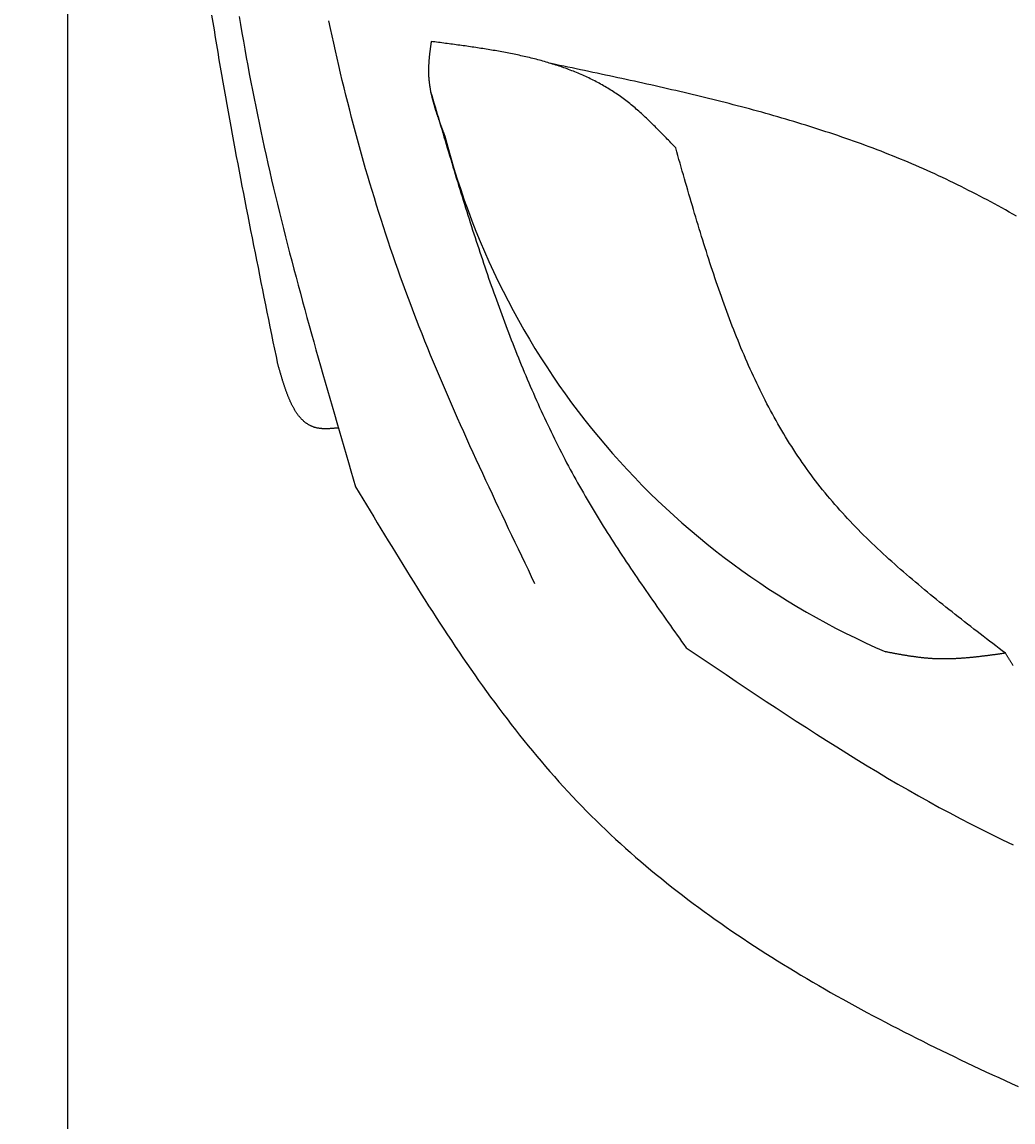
# Model space of a CAD drawing. Extents: x 715 to 7297, y 267 to 3409.
# Tile 3 of 67: x 1152 to 1589, y 973 to 1458. Entities that reach past the tile are written whole.
import ezdxf

# ---------------------------------------------------------------- set-up
doc = ezdxf.new("R2010")
doc.units = 0
doc.layers.get('0').update_dxf_attribs({"linetype": 'CONTINUOUS'})
doc.layers.get('DEFPOINTS').update_dxf_attribs({"linetype": 'CONTINUOUS'})
for name, color, linetype in [('4', 3, 'CONTINUOUS'), ('5', 3, 'CONTINUOUS'), ('CAR', 10, 'CONTINUOUS')]:
    doc.layers.add(name, color=color, linetype=linetype)
doc.styles.get("Standard").update_dxf_attribs({"font": 'ISOCP.SHX'})
doc.dimstyles.get("Standard").update_dxf_attribs({"dimtxt": 2.5, "dimasz": 2.5, "dimexe": 1.25, "dimexo": 0.625, "dimtad": 1, "dimcen": 2.5, "dimazin": 3, "dimtfac": 1, "dimtmove": 0, "dimatfit": 3})

# ---------------------------------------------------------------- blocks, each defined once
blk = doc.blocks.new('PUNKT')
at = {"layer": '4', "color": 0, "linetype": 'BYBLOCK'}
blk.add_line((-0.5, 0), (-1, 0), dxfattribs=at)
at = {"layer": '4', "color": 0, "linetype": 'BYBLOCK', "const_width": 0.5}
blk.add_lwpolyline([(-0.25, 0, 1), (0.25, 0, 1)], format="xyb", close=True, dxfattribs=at)
blk = doc.blocks.new('*U16')
at = {"layer": '5', "color": 2}
blk.add_text('270', height=70, rotation=90, dxfattribs=at).set_placement((785.85, 1564.63))
blk = doc.blocks.new('*D4')
at = {"layer": '5'}
for p, q in [((1352.73, 2987.27), (775.85, 2987.27)), ((815.85, 327.27), (815.85, 2947.27)), ((1352.77, 287.27), (775.85, 287.27))]:
    blk.add_line(p, q, dxfattribs=at)
at = {"layer": 'DEFPOINTS', "color": 0}
for p in [(815.85, 2987.27), (1372.73, 2987.27), (1372.77, 287.27)]:
    blk.add_point(p, dxfattribs=at)
blk.add_blockref('*U16', (0, 0))
at = {"layer": '5', "xscale": 40, "yscale": 40, "zscale": 40}
for p, rotation in [((815.85, 2987.27), 90), ((815.85, 287.27), 270)]:
    blk.add_blockref('PUNKT', p, dxfattribs=dict(at, rotation=rotation))

msp = doc.modelspace()

# ---------------------------------------------------------------- linework, layer by layer
msp.add_line((1171.672, 2837.271), (1171.719, 437.271))
at = {"layer": 'CAR'}
for points in [[(1264.49, 1307.04, 0), (1263.83, 1310.31, 0), (1263.16, 1313.58, 0), (1262.5, 1316.84, 0), (1261.83, 1320.11, 0), (1261.17, 1323.38, 0), (1260.51, 1326.65, 0), (1259.84, 1329.92, 0), (1259.18, 1333.19, 0), (1258.52, 1336.45, 0), (1257.86, 1339.72, 0), (1257.2, 1342.99, 0), (1256.55, 1346.26, 0), (1255.89, 1349.53, 0), (1255.24, 1352.8, 0), (1254.59, 1356.07, 0), (1253.94, 1359.34, 0), (1253.29, 1362.61, 0), (1252.64, 1365.88, 0), (1252, 1369.15, 0), (1251.36, 1372.42, 0), (1250.72, 1375.69, 0), (1250.08, 1378.96, 0), (1249.45, 1382.23, 0), (1248.82, 1385.51, 0), (1248.19, 1388.78, 0), (1247.57, 1392.05, 0), (1246.95, 1395.32, 0), (1246.33, 1398.6, 0), (1245.72, 1401.87, 0), (1245.11, 1405.14, 0), (1244.5, 1408.42, 0), (1243.9, 1411.69, 0), (1243.31, 1414.97, 0), (1242.71, 1418.24, 0), (1242.12, 1421.52, 0), (1241.54, 1424.8, 0), (1240.96, 1428.07, 0), (1240.38, 1431.35, 0), (1239.81, 1434.63, 0), (1239.25, 1437.91, 0), (1238.69, 1441.19, 0), (1238.13, 1444.47, 0), (1237.58, 1447.75, 0), (1237.04, 1451.03, 0), (1236.5, 1454.31, 0), (1235.96, 1457.59, 0), (1235.44, 1460.87, 0)], [(1247.46, 1460.31, 0), (1248.06, 1456.69, 0), (1248.67, 1453.07, 0), (1249.3, 1449.45, 0), (1249.94, 1445.83, 0), (1250.59, 1442.22, 0), (1251.25, 1438.6, 0), (1251.92, 1434.99, 0), (1252.6, 1431.38, 0), (1253.3, 1427.77, 0), (1254.01, 1424.17, 0), (1254.73, 1420.56, 0), (1255.46, 1416.96, 0), (1256.21, 1413.36, 0), (1256.97, 1409.77, 0), (1257.74, 1406.17, 0), (1258.52, 1402.58, 0), (1259.32, 1398.99, 0), (1260.12, 1395.4, 0), (1260.94, 1391.81, 0), (1261.77, 1388.23, 0), (1262.61, 1384.64, 0), (1263.47, 1381.06, 0), (1264.33, 1377.48, 0), (1265.2, 1373.9, 0), (1266.08, 1370.33, 0), (1266.97, 1366.75, 0), (1267.88, 1363.18, 0), (1268.79, 1359.61, 0), (1269.7, 1356.04, 0), (1270.63, 1352.47, 0), (1271.57, 1348.9, 0), (1272.51, 1345.34, 0), (1273.46, 1341.77, 0), (1274.42, 1338.21, 0), (1275.38, 1334.65, 0), (1276.35, 1331.09, 0), (1277.33, 1327.53, 0), (1278.31, 1323.97, 0), (1279.3, 1320.41, 0), (1280.3, 1316.85, 0), (1281.3, 1313.29, 0), (1282.3, 1309.74, 0), (1283.31, 1306.18, 0), (1284.32, 1302.63, 0), (1285.34, 1299.08, 0), (1286.36, 1295.52, 0), (1287.39, 1291.97, 0), (1288.42, 1288.42, 0), (1289.45, 1284.87, 0), (1290.48, 1281.32, 0), (1291.52, 1277.77, 0), (1292.56, 1274.22, 0), (1293.59, 1270.67, 0), (1294.64, 1267.12, 0), (1295.68, 1263.57, 0), (1296.72, 1260.02, 0), (1297.76, 1256.47, 0), (1298.81, 1252.92, 0)], [(1377.88, 1210.19, 0), (1376.43, 1213.23, 0), (1374.97, 1216.26, 0), (1373.52, 1219.29, 0), (1372.07, 1222.32, 0), (1370.61, 1225.35, 0), (1369.16, 1228.39, 0), (1367.72, 1231.42, 0), (1366.27, 1234.45, 0), (1364.83, 1237.49, 0), (1363.39, 1240.53, 0), (1361.95, 1243.56, 0), (1360.52, 1246.6, 0), (1359.09, 1249.64, 0), (1357.66, 1252.69, 0), (1356.24, 1255.73, 0), (1354.83, 1258.78, 0), (1353.42, 1261.82, 0), (1352.01, 1264.88, 0), (1350.62, 1267.93, 0), (1349.23, 1270.98, 0), (1347.84, 1274.04, 0), (1346.46, 1277.1, 0), (1345.09, 1280.16, 0), (1343.73, 1283.23, 0), (1342.38, 1286.3, 0), (1341.03, 1289.37, 0), (1339.7, 1292.44, 0), (1338.37, 1295.52, 0), (1337.05, 1298.6, 0), (1335.74, 1301.69, 0), (1334.44, 1304.78, 0), (1333.16, 1307.87, 0), (1331.88, 1310.97, 0), (1330.61, 1314.07, 0), (1329.36, 1317.17, 0), (1328.12, 1320.28, 0), (1326.89, 1323.4, 0), (1325.67, 1326.52, 0), (1324.46, 1329.64, 0), (1323.27, 1332.77, 0), (1322.1, 1335.9, 0), (1320.93, 1339.04, 0), (1319.78, 1342.18, 0), (1318.65, 1345.33, 0), (1317.52, 1348.49, 0), (1316.41, 1351.65, 0), (1315.32, 1354.81, 0), (1314.24, 1357.98, 0), (1313.17, 1361.15, 0), (1312.12, 1364.33, 0), (1311.08, 1367.51, 0), (1310.05, 1370.7, 0), (1309.04, 1373.89, 0), (1308.03, 1377.09, 0), (1307.05, 1380.29, 0), (1306.07, 1383.5, 0), (1305.11, 1386.71, 0), (1304.16, 1389.92, 0), (1303.22, 1393.14, 0), (1302.3, 1396.36, 0), (1301.38, 1399.59, 0), (1300.48, 1402.82, 0), (1299.6, 1406.05, 0), (1298.72, 1409.29, 0), (1297.86, 1412.53, 0), (1297.01, 1415.78, 0), (1296.17, 1419.03, 0), (1295.34, 1422.28, 0), (1294.52, 1425.54, 0), (1293.72, 1428.8, 0), (1292.92, 1432.06, 0), (1292.14, 1435.33, 0), (1291.37, 1438.6, 0), (1290.61, 1441.87, 0), (1289.86, 1445.15, 0), (1289.13, 1448.43, 0), (1288.4, 1451.71, 0), (1287.69, 1455, 0), (1286.98, 1458.29, 0)], [(1332.13, 1449.23, 0), (1332.09, 1448.96, 0), (1332.05, 1448.7, 0), (1332.02, 1448.43, 0), (1331.98, 1448.16, 0), (1331.94, 1447.89, 0), (1331.9, 1447.62, 0), (1331.87, 1447.35, 0), (1331.83, 1447.08, 0), (1331.79, 1446.81, 0), (1331.76, 1446.54, 0), (1331.72, 1446.27, 0), (1331.69, 1446, 0), (1331.65, 1445.73, 0), (1331.62, 1445.46, 0), (1331.58, 1445.19, 0), (1331.55, 1444.93, 0), (1331.52, 1444.66, 0), (1331.49, 1444.39, 0), (1331.45, 1444.12, 0), (1331.42, 1443.85, 0), (1331.39, 1443.58, 0), (1331.36, 1443.31, 0), (1331.33, 1443.04, 0), (1331.3, 1442.78, 0), (1331.28, 1442.51, 0), (1331.25, 1442.24, 0), (1331.22, 1441.97, 0), (1331.2, 1441.7, 0), (1331.17, 1441.43, 0), (1331.15, 1441.16, 0), (1331.13, 1440.9, 0), (1331.11, 1440.63, 0), (1331.09, 1440.36, 0), (1331.07, 1440.09, 0), (1331.05, 1439.83, 0), (1331.03, 1439.56, 0), (1331.02, 1439.29, 0), (1331, 1439.02, 0), (1330.99, 1438.76, 0), (1330.98, 1438.49, 0), (1330.97, 1438.22, 0), (1330.96, 1437.95, 0), (1330.95, 1437.69, 0), (1330.94, 1437.42, 0), (1330.94, 1437.15, 0), (1330.93, 1436.89, 0), (1330.93, 1436.62, 0), (1330.93, 1436.35, 0), (1330.93, 1436.09, 0), (1330.93, 1435.82, 0), (1330.94, 1435.56, 0), (1330.94, 1435.29, 0), (1330.95, 1435.03, 0), (1330.96, 1434.76, 0), (1330.97, 1434.5, 0), (1330.98, 1434.23, 0), (1331, 1433.96, 0), (1331.01, 1433.7, 0), (1331.03, 1433.44, 0), (1331.05, 1433.17, 0), (1331.07, 1432.91, 0), (1331.09, 1432.64, 0), (1331.11, 1432.38, 0), (1331.14, 1432.11, 0), (1331.17, 1431.85, 0), (1331.2, 1431.59, 0), (1331.22, 1431.32, 0), (1331.26, 1431.06, 0), (1331.29, 1430.8, 0), (1331.32, 1430.53, 0), (1331.36, 1430.27, 0), (1331.39, 1430.01, 0), (1331.43, 1429.74, 0), (1331.47, 1429.48, 0), (1331.51, 1429.22, 0), (1331.56, 1428.96, 0), (1331.6, 1428.69, 0), (1331.64, 1428.43, 0), (1331.69, 1428.17, 0), (1331.74, 1427.91, 0), (1331.79, 1427.64, 0), (1331.84, 1427.38, 0), (1331.89, 1427.12, 0), (1331.94, 1426.86, 0), (1332, 1426.6, 0), (1332.05, 1426.34, 0), (1332.11, 1426.07, 0), (1332.16, 1425.81, 0), (1332.22, 1425.55, 0), (1332.28, 1425.29, 0), (1332.34, 1425.03, 0), (1332.4, 1424.77, 0), (1332.47, 1424.51, 0), (1332.53, 1424.25, 0), (1332.6, 1423.99, 0), (1332.66, 1423.73, 0), (1332.73, 1423.47, 0), (1332.8, 1423.21, 0), (1332.87, 1422.95, 0), (1332.93, 1422.69, 0), (1333.01, 1422.43, 0), (1333.08, 1422.17, 0), (1333.15, 1421.91, 0), (1333.22, 1421.65, 0), (1333.3, 1421.39, 0), (1333.37, 1421.13, 0), (1333.45, 1420.87, 0), (1333.53, 1420.61, 0), (1333.6, 1420.35, 0), (1333.68, 1420.09, 0), (1333.76, 1419.83, 0), (1333.84, 1419.57, 0), (1333.92, 1419.31, 0), (1334, 1419.05, 0), (1334.09, 1418.79, 0), (1334.17, 1418.53, 0), (1334.25, 1418.27, 0), (1334.34, 1418.02, 0), (1334.42, 1417.76, 0), (1334.51, 1417.5, 0), (1334.6, 1417.24, 0), (1334.68, 1416.98, 0), (1334.77, 1416.72, 0), (1334.86, 1416.46, 0), (1334.95, 1416.2, 0), (1335.04, 1415.95, 0), (1335.13, 1415.69, 0), (1335.22, 1415.43, 0), (1335.31, 1415.17, 0), (1335.4, 1414.91, 0), (1335.49, 1414.65, 0), (1335.58, 1414.4, 0), (1335.67, 1414.14, 0), (1335.77, 1413.88, 0), (1335.86, 1413.62, 0), (1335.95, 1413.36, 0), (1336.05, 1413.1, 0), (1336.14, 1412.85, 0), (1336.24, 1412.59, 0), (1336.33, 1412.33, 0), (1336.43, 1412.07, 0), (1336.52, 1411.81, 0), (1336.62, 1411.56, 0), (1336.72, 1411.3, 0), (1336.81, 1411.04, 0), (1336.91, 1410.78, 0), (1337.01, 1410.53, 0), (1337.1, 1410.27, 0), (1337.2, 1410.01, 0), (1337.3, 1409.75, 0), (1337.4, 1409.49, 0), (1337.49, 1409.24, 0), (1337.59, 1408.98, 0), (1337.69, 1408.72, 0), (1337.79, 1408.46, 0), (1337.89, 1408.21, 0), (1337.98, 1407.95, 0), (1338.08, 1407.69, 0), (1338.18, 1407.43, 0)], [(1439.95, 1402.35, 0), (1439.42, 1402.9, 0), (1438.89, 1403.46, 0), (1438.36, 1404.01, 0), (1437.83, 1404.57, 0), (1437.3, 1405.12, 0), (1436.76, 1405.68, 0), (1436.23, 1406.23, 0), (1435.7, 1406.78, 0), (1435.17, 1407.33, 0), (1434.63, 1407.89, 0), (1434.1, 1408.43, 0), (1433.56, 1408.98, 0), (1433.03, 1409.53, 0), (1432.49, 1410.07, 0), (1431.95, 1410.61, 0), (1431.41, 1411.15, 0), (1430.87, 1411.69, 0), (1430.33, 1412.23, 0), (1429.79, 1412.76, 0), (1429.24, 1413.29, 0), (1428.7, 1413.82, 0), (1428.15, 1414.35, 0), (1427.6, 1414.87, 0), (1427.05, 1415.39, 0), (1426.5, 1415.91, 0), (1425.95, 1416.42, 0), (1425.39, 1416.93, 0), (1424.83, 1417.44, 0), (1424.27, 1417.95, 0), (1423.71, 1418.45, 0), (1423.14, 1418.94, 0), (1422.58, 1419.43, 0), (1422.01, 1419.92, 0), (1421.44, 1420.4, 0), (1420.86, 1420.88, 0), (1420.29, 1421.36, 0), (1419.71, 1421.83, 0), (1419.13, 1422.29, 0), (1418.54, 1422.75, 0), (1417.95, 1423.21, 0), (1417.36, 1423.66, 0), (1416.77, 1424.1, 0), (1416.17, 1424.54, 0), (1415.57, 1424.98, 0), (1414.97, 1425.4, 0), (1414.36, 1425.83, 0), (1413.76, 1426.24, 0), (1413.14, 1426.65, 0), (1412.53, 1427.06, 0), (1411.91, 1427.46, 0), (1411.29, 1427.85, 0), (1410.66, 1428.24, 0), (1410.03, 1428.63, 0), (1409.4, 1429, 0), (1408.77, 1429.38, 0), (1408.13, 1429.75, 0), (1407.49, 1430.11, 0), (1406.85, 1430.47, 0), (1406.21, 1430.82, 0), (1405.56, 1431.17, 0), (1404.91, 1431.51, 0), (1404.25, 1431.85, 0), (1403.6, 1432.18, 0), (1402.94, 1432.51, 0), (1402.28, 1432.83, 0), (1401.61, 1433.15, 0), (1400.94, 1433.47, 0), (1400.27, 1433.78, 0), (1399.6, 1434.08, 0), (1398.93, 1434.38, 0), (1398.25, 1434.68, 0), (1397.57, 1434.97, 0), (1396.89, 1435.26, 0), (1396.2, 1435.54, 0), (1395.52, 1435.82, 0), (1394.83, 1436.1, 0), (1394.14, 1436.37, 0), (1393.44, 1436.63, 0), (1392.75, 1436.9, 0), (1392.05, 1437.16, 0), (1391.35, 1437.41, 0), (1390.64, 1437.66, 0), (1389.94, 1437.91, 0), (1389.23, 1438.15, 0), (1388.52, 1438.39, 0), (1387.81, 1438.63, 0), (1387.1, 1438.86, 0), (1386.38, 1439.09, 0), (1385.66, 1439.31, 0), (1384.94, 1439.53, 0), (1384.22, 1439.75, 0), (1383.5, 1439.97, 0), (1382.77, 1440.18, 0), (1382.04, 1440.38, 0), (1381.31, 1440.59, 0), (1380.58, 1440.79, 0), (1379.85, 1440.99, 0), (1379.12, 1441.19, 0), (1378.38, 1441.38, 0), (1377.64, 1441.57, 0), (1376.9, 1441.75, 0), (1376.16, 1441.94, 0), (1375.42, 1442.12, 0), (1374.67, 1442.29, 0), (1373.93, 1442.47, 0), (1373.18, 1442.64, 0), (1372.43, 1442.81, 0), (1371.68, 1442.98, 0), (1370.93, 1443.14, 0), (1370.18, 1443.31, 0), (1369.42, 1443.47, 0), (1368.67, 1443.62, 0), (1367.91, 1443.78, 0), (1367.15, 1443.93, 0), (1366.39, 1444.08, 0), (1365.63, 1444.23, 0), (1364.87, 1444.38, 0), (1364.1, 1444.52, 0), (1363.34, 1444.66, 0), (1362.57, 1444.8, 0), (1361.81, 1444.94, 0), (1361.04, 1445.08, 0), (1360.27, 1445.21, 0), (1359.5, 1445.34, 0), (1358.73, 1445.47, 0), (1357.96, 1445.6, 0), (1357.18, 1445.73, 0), (1356.41, 1445.85, 0), (1355.63, 1445.98, 0), (1354.86, 1446.1, 0), (1354.08, 1446.22, 0), (1353.31, 1446.34, 0), (1352.53, 1446.46, 0), (1351.75, 1446.58, 0), (1350.97, 1446.69, 0), (1350.19, 1446.81, 0), (1349.41, 1446.92, 0), (1348.63, 1447.04, 0), (1347.85, 1447.15, 0), (1347.06, 1447.26, 0), (1346.28, 1447.37, 0), (1345.5, 1447.48, 0), (1344.71, 1447.58, 0), (1343.93, 1447.69, 0), (1343.14, 1447.8, 0), (1342.36, 1447.9, 0), (1341.57, 1448.01, 0), (1340.79, 1448.11, 0), (1340, 1448.22, 0), (1339.21, 1448.32, 0), (1338.43, 1448.42, 0), (1337.64, 1448.52, 0), (1336.85, 1448.63, 0), (1336.07, 1448.73, 0), (1335.28, 1448.83, 0), (1334.49, 1448.93, 0), (1333.7, 1449.03, 0), (1332.92, 1449.13, 0), (1332.13, 1449.23, 0)], [(1590.25, 1372.23, 0), (1588.64, 1373.14, 0), (1587.02, 1374.05, 0), (1585.41, 1374.95, 0), (1583.79, 1375.84, 0), (1582.17, 1376.73, 0), (1580.55, 1377.61, 0), (1578.93, 1378.49, 0), (1577.3, 1379.36, 0), (1575.67, 1380.22, 0), (1574.04, 1381.08, 0), (1572.4, 1381.93, 0), (1570.76, 1382.77, 0), (1569.12, 1383.61, 0), (1567.48, 1384.44, 0), (1565.83, 1385.27, 0), (1564.18, 1386.08, 0), (1562.53, 1386.89, 0), (1560.87, 1387.69, 0), (1559.21, 1388.49, 0), (1557.55, 1389.28, 0), (1555.89, 1390.06, 0), (1554.22, 1390.83, 0), (1552.54, 1391.59, 0), (1550.87, 1392.35, 0), (1549.19, 1393.1, 0), (1547.51, 1393.84, 0), (1545.82, 1394.57, 0), (1544.13, 1395.3, 0), (1542.44, 1396.01, 0), (1540.74, 1396.72, 0), (1539.04, 1397.43, 0), (1537.34, 1398.12, 0), (1535.64, 1398.81, 0), (1533.93, 1399.49, 0), (1532.22, 1400.16, 0), (1530.5, 1400.83, 0), (1528.79, 1401.49, 0), (1527.07, 1402.14, 0), (1525.34, 1402.79, 0), (1523.62, 1403.43, 0), (1521.89, 1404.06, 0), (1520.16, 1404.69, 0), (1518.43, 1405.31, 0), (1516.69, 1405.92, 0), (1514.95, 1406.53, 0), (1513.21, 1407.13, 0), (1511.46, 1407.73, 0), (1509.72, 1408.32, 0), (1507.97, 1408.9, 0), (1506.22, 1409.48, 0), (1504.46, 1410.05, 0), (1502.7, 1410.62, 0), (1500.94, 1411.18, 0), (1499.18, 1411.74, 0), (1497.42, 1412.29, 0), (1495.65, 1412.83, 0), (1493.88, 1413.37, 0), (1492.11, 1413.91, 0), (1490.34, 1414.44, 0), (1488.57, 1414.96, 0), (1486.79, 1415.48, 0), (1485.01, 1416, 0), (1483.23, 1416.51, 0), (1481.45, 1417.01, 0), (1479.66, 1417.51, 0), (1477.88, 1418.01, 0), (1476.09, 1418.5, 0), (1474.3, 1418.99, 0), (1472.51, 1419.48, 0), (1470.71, 1419.96, 0), (1468.92, 1420.43, 0), (1467.12, 1420.91, 0), (1465.32, 1421.37, 0), (1463.52, 1421.84, 0), (1461.72, 1422.3, 0), (1459.91, 1422.76, 0), (1458.11, 1423.21, 0), (1456.3, 1423.66, 0), (1454.49, 1424.11, 0), (1452.69, 1424.55, 0), (1450.87, 1424.99, 0), (1449.06, 1425.43, 0), (1447.25, 1425.87, 0), (1445.43, 1426.3, 0), (1443.62, 1426.73, 0), (1441.8, 1427.15, 0), (1439.98, 1427.58, 0), (1438.17, 1428, 0), (1436.35, 1428.42, 0), (1434.52, 1428.83, 0), (1432.7, 1429.25, 0), (1430.88, 1429.66, 0), (1429.05, 1430.07, 0), (1427.23, 1430.48, 0), (1425.4, 1430.88, 0), (1423.58, 1431.29, 0), (1421.75, 1431.69, 0), (1419.92, 1432.09, 0), (1418.09, 1432.49, 0), (1416.26, 1432.88, 0), (1414.43, 1433.28, 0), (1412.6, 1433.67, 0), (1410.77, 1434.07, 0), (1408.94, 1434.46, 0), (1407.11, 1434.85, 0), (1405.28, 1435.24, 0), (1403.44, 1435.63, 0), (1401.61, 1436.02, 0), (1399.78, 1436.4, 0), (1397.94, 1436.79, 0), (1396.11, 1437.18, 0), (1394.27, 1437.56, 0), (1392.44, 1437.95, 0), (1390.61, 1438.33, 0), (1388.77, 1438.72, 0), (1386.94, 1439.1, 0), (1385.1, 1439.48, 0)], [(1331.89, 1427.1, 0), (1332.38, 1425.44, 0), (1332.87, 1423.79, 0), (1333.36, 1422.13, 0), (1333.84, 1420.48, 0), (1334.33, 1418.82, 0), (1334.82, 1417.17, 0), (1335.31, 1415.51, 0), (1335.79, 1413.86, 0), (1336.28, 1412.2, 0), (1336.77, 1410.55, 0), (1337.26, 1408.9, 0), (1337.75, 1407.24, 0), (1338.25, 1405.59, 0), (1338.74, 1403.94, 0), (1339.23, 1402.29, 0), (1339.72, 1400.63, 0), (1340.22, 1398.98, 0), (1340.72, 1397.33, 0), (1341.21, 1395.68, 0), (1341.71, 1394.03, 0), (1342.21, 1392.39, 0), (1342.71, 1390.74, 0), (1343.21, 1389.09, 0), (1343.72, 1387.44, 0), (1344.22, 1385.8, 0), (1344.73, 1384.15, 0), (1345.23, 1382.51, 0), (1345.74, 1380.86, 0), (1346.25, 1379.22, 0), (1346.76, 1377.58, 0), (1347.28, 1375.94, 0), (1347.79, 1374.3, 0), (1348.31, 1372.66, 0), (1348.83, 1371.02, 0), (1349.35, 1369.38, 0), (1349.88, 1367.74, 0), (1350.4, 1366.11, 0), (1350.93, 1364.48, 0), (1351.46, 1362.84, 0), (1351.99, 1361.21, 0), (1352.53, 1359.58, 0), (1353.07, 1357.95, 0), (1353.61, 1356.32, 0), (1354.15, 1354.7, 0), (1354.69, 1353.07, 0), (1355.24, 1351.45, 0), (1355.79, 1349.82, 0), (1356.34, 1348.2, 0), (1356.9, 1346.58, 0), (1357.46, 1344.96, 0), (1358.02, 1343.35, 0), (1358.58, 1341.73, 0), (1359.15, 1340.12, 0), (1359.72, 1338.5, 0), (1360.29, 1336.89, 0), (1360.87, 1335.28, 0), (1361.45, 1333.68, 0), (1362.03, 1332.07, 0), (1362.62, 1330.47, 0), (1363.21, 1328.86, 0), (1363.8, 1327.26, 0), (1364.4, 1325.67, 0), (1365, 1324.07, 0), (1365.61, 1322.47, 0), (1366.21, 1320.88, 0), (1366.83, 1319.29, 0), (1367.44, 1317.7, 0), (1368.06, 1316.11, 0), (1368.69, 1314.53, 0), (1369.31, 1312.94, 0), (1369.94, 1311.36, 0), (1370.58, 1309.79, 0), (1371.22, 1308.21, 0), (1371.87, 1306.63, 0), (1372.51, 1305.06, 0), (1373.17, 1303.49, 0), (1373.82, 1301.92, 0), (1374.49, 1300.36, 0), (1375.15, 1298.79, 0), (1375.82, 1297.23, 0), (1376.5, 1295.68, 0), (1377.18, 1294.12, 0), (1377.87, 1292.57, 0), (1378.56, 1291.01, 0), (1379.25, 1289.47, 0), (1379.95, 1287.92, 0), (1380.66, 1286.38, 0), (1381.37, 1284.84, 0), (1382.08, 1283.3, 0), (1382.8, 1281.76, 0), (1383.53, 1280.23, 0), (1384.26, 1278.7, 0), (1385, 1277.17, 0), (1385.74, 1275.65, 0), (1386.49, 1274.12, 0), (1387.24, 1272.61, 0), (1388, 1271.09, 0), (1388.76, 1269.58, 0), (1389.53, 1268.07, 0), (1390.31, 1266.56, 0), (1391.09, 1265.05, 0), (1391.87, 1263.55, 0), (1392.67, 1262.05, 0), (1393.47, 1260.56, 0), (1394.27, 1259.07, 0), (1395.08, 1257.58, 0), (1395.9, 1256.09, 0), (1396.72, 1254.61, 0), (1397.56, 1253.13, 0), (1398.39, 1251.65, 0), (1399.23, 1250.18, 0), (1400.08, 1248.71, 0), (1400.94, 1247.24, 0), (1401.8, 1245.78, 0), (1402.67, 1244.32, 0), (1403.54, 1242.86, 0), (1404.42, 1241.41, 0), (1405.3, 1239.95, 0), (1406.19, 1238.5, 0), (1407.08, 1237.06, 0), (1407.98, 1235.61, 0), (1408.88, 1234.17, 0), (1409.79, 1232.73, 0), (1410.7, 1231.29, 0), (1411.62, 1229.86, 0), (1412.54, 1228.43, 0), (1413.47, 1226.99, 0), (1414.4, 1225.57, 0), (1415.33, 1224.14, 0), (1416.27, 1222.72, 0), (1417.21, 1221.29, 0), (1418.16, 1219.87, 0), (1419.11, 1218.45, 0), (1420.06, 1217.04, 0), (1421.01, 1215.62, 0), (1421.97, 1214.21, 0), (1422.93, 1212.79, 0), (1423.9, 1211.38, 0), (1424.86, 1209.97, 0), (1425.83, 1208.57, 0), (1426.81, 1207.16, 0), (1427.78, 1205.75, 0), (1428.76, 1204.35, 0), (1429.73, 1202.94, 0), (1430.72, 1201.54, 0), (1431.7, 1200.14, 0), (1432.68, 1198.74, 0), (1433.67, 1197.34, 0), (1434.65, 1195.94, 0), (1435.64, 1194.54, 0), (1436.63, 1193.14, 0), (1437.62, 1191.74, 0), (1438.61, 1190.35, 0), (1439.6, 1188.95, 0), (1440.6, 1187.55, 0), (1441.59, 1186.16, 0), (1442.58, 1184.76, 0), (1443.58, 1183.37, 0), (1444.57, 1181.97, 0)], [(1585.36, 1179.56, 0), (1583.96, 1180.62, 0), (1582.57, 1181.68, 0), (1581.18, 1182.75, 0), (1579.79, 1183.81, 0), (1578.39, 1184.87, 0), (1577, 1185.94, 0), (1575.61, 1187.01, 0), (1574.23, 1188.07, 0), (1572.84, 1189.14, 0), (1571.45, 1190.21, 0), (1570.07, 1191.28, 0), (1568.69, 1192.35, 0), (1567.31, 1193.42, 0), (1565.93, 1194.5, 0), (1564.56, 1195.57, 0), (1563.18, 1196.65, 0), (1561.81, 1197.73, 0), (1560.45, 1198.81, 0), (1559.08, 1199.89, 0), (1557.72, 1200.98, 0), (1556.37, 1202.07, 0), (1555.01, 1203.16, 0), (1553.66, 1204.26, 0), (1552.32, 1205.35, 0), (1550.97, 1206.45, 0), (1549.64, 1207.55, 0), (1548.3, 1208.66, 0), (1546.98, 1209.77, 0), (1545.65, 1210.88, 0), (1544.33, 1212, 0), (1543.02, 1213.12, 0), (1541.71, 1214.24, 0), (1540.41, 1215.37, 0), (1539.11, 1216.5, 0), (1537.82, 1217.63, 0), (1536.54, 1218.77, 0), (1535.26, 1219.92, 0), (1533.99, 1221.07, 0), (1532.72, 1222.22, 0), (1531.46, 1223.38, 0), (1530.21, 1224.54, 0), (1528.97, 1225.71, 0), (1527.73, 1226.88, 0), (1526.5, 1228.06, 0), (1525.27, 1229.24, 0), (1524.06, 1230.43, 0), (1522.85, 1231.63, 0), (1521.65, 1232.83, 0), (1520.46, 1234.03, 0), (1519.28, 1235.24, 0), (1518.11, 1236.46, 0), (1516.94, 1237.69, 0), (1515.78, 1238.92, 0), (1514.64, 1240.15, 0), (1513.5, 1241.4, 0), (1512.37, 1242.65, 0), (1511.25, 1243.91, 0), (1510.14, 1245.17, 0), (1509.04, 1246.44, 0), (1507.96, 1247.72, 0), (1506.88, 1249, 0), (1505.81, 1250.3, 0), (1504.75, 1251.6, 0), (1503.71, 1252.9, 0), (1502.67, 1254.22, 0), (1501.65, 1255.54, 0), (1500.63, 1256.88, 0), (1499.63, 1258.22, 0), (1498.64, 1259.56, 0), (1497.66, 1260.92, 0), (1496.69, 1262.28, 0), (1495.74, 1263.65, 0), (1494.79, 1265.03, 0), (1493.85, 1266.42, 0), (1492.93, 1267.81, 0), (1492.01, 1269.21, 0), (1491.11, 1270.62, 0), (1490.21, 1272.03, 0), (1489.33, 1273.46, 0), (1488.45, 1274.89, 0), (1487.59, 1276.32, 0), (1486.73, 1277.76, 0), (1485.88, 1279.21, 0), (1485.05, 1280.67, 0), (1484.22, 1282.13, 0), (1483.4, 1283.6, 0), (1482.59, 1285.08, 0), (1481.79, 1286.56, 0), (1481, 1288.04, 0), (1480.21, 1289.54, 0), (1479.44, 1291.04, 0), (1478.67, 1292.54, 0), (1477.92, 1294.06, 0), (1477.16, 1295.57, 0), (1476.42, 1297.1, 0), (1475.69, 1298.62, 0), (1474.96, 1300.16, 0), (1474.24, 1301.7, 0), (1473.53, 1303.24, 0), (1472.83, 1304.79, 0), (1472.13, 1306.35, 0), (1471.44, 1307.91, 0), (1470.76, 1309.47, 0), (1470.08, 1311.04, 0), (1469.42, 1312.62, 0), (1468.75, 1314.2, 0), (1468.1, 1315.78, 0), (1467.45, 1317.37, 0), (1466.81, 1318.96, 0), (1466.17, 1320.56, 0), (1465.54, 1322.16, 0), (1464.91, 1323.77, 0), (1464.29, 1325.38, 0), (1463.68, 1326.99, 0), (1463.07, 1328.61, 0), (1462.47, 1330.23, 0), (1461.87, 1331.86, 0), (1461.28, 1333.48, 0), (1460.69, 1335.12, 0), (1460.11, 1336.75, 0), (1459.54, 1338.39, 0), (1458.96, 1340.04, 0), (1458.4, 1341.68, 0), (1457.83, 1343.33, 0), (1457.27, 1344.98, 0), (1456.72, 1346.64, 0), (1456.17, 1348.3, 0), (1455.62, 1349.96, 0), (1455.08, 1351.62, 0), (1454.54, 1353.29, 0), (1454, 1354.95, 0), (1453.47, 1356.63, 0), (1452.94, 1358.3, 0), (1452.41, 1359.97, 0), (1451.89, 1361.65, 0), (1451.37, 1363.33, 0), (1450.85, 1365.01, 0), (1450.34, 1366.7, 0), (1449.83, 1368.38, 0), (1449.32, 1370.07, 0), (1448.81, 1371.76, 0), (1448.31, 1373.45, 0), (1447.81, 1375.14, 0), (1447.3, 1376.84, 0), (1446.81, 1378.53, 0), (1446.31, 1380.23, 0), (1445.81, 1381.92, 0), (1445.32, 1383.62, 0), (1444.83, 1385.32, 0), (1444.34, 1387.02, 0), (1443.85, 1388.72, 0), (1443.36, 1390.42, 0), (1442.87, 1392.13, 0), (1442.38, 1393.83, 0), (1441.89, 1395.53, 0), (1441.41, 1397.23, 0), (1440.92, 1398.94, 0), (1440.43, 1400.64, 0), (1439.95, 1402.35, 0)], [(1291.21, 1278.84, 0), (1290.92, 1278.81, 0), (1290.64, 1278.79, 0), (1290.36, 1278.76, 0), (1290.08, 1278.74, 0), (1289.8, 1278.71, 0), (1289.52, 1278.69, 0), (1289.24, 1278.67, 0), (1288.96, 1278.65, 0), (1288.68, 1278.62, 0), (1288.4, 1278.61, 0), (1288.12, 1278.59, 0), (1287.85, 1278.57, 0), (1287.57, 1278.55, 0), (1287.3, 1278.54, 0), (1287.02, 1278.53, 0), (1286.75, 1278.52, 0), (1286.48, 1278.51, 0), (1286.2, 1278.5, 0), (1285.93, 1278.5, 0), (1285.67, 1278.49, 0), (1285.4, 1278.49, 0), (1285.13, 1278.5, 0), (1284.87, 1278.5, 0), (1284.61, 1278.51, 0), (1284.34, 1278.52, 0), (1284.09, 1278.54, 0), (1283.83, 1278.56, 0), (1283.57, 1278.58, 0), (1283.32, 1278.6, 0), (1283.07, 1278.63, 0), (1282.82, 1278.66, 0), (1282.57, 1278.69, 0), (1282.32, 1278.73, 0), (1282.08, 1278.78, 0), (1281.84, 1278.82, 0), (1281.6, 1278.88, 0), (1281.37, 1278.93, 0), (1281.13, 1278.99, 0), (1280.9, 1279.06, 0), (1280.67, 1279.12, 0), (1280.44, 1279.2, 0), (1280.22, 1279.27, 0), (1280, 1279.35, 0), (1279.78, 1279.44, 0), (1279.56, 1279.53, 0), (1279.34, 1279.62, 0), (1279.13, 1279.72, 0), (1278.92, 1279.82, 0), (1278.71, 1279.92, 0), (1278.5, 1280.03, 0), (1278.3, 1280.14, 0), (1278.1, 1280.26, 0), (1277.9, 1280.38, 0), (1277.7, 1280.5, 0), (1277.5, 1280.63, 0), (1277.31, 1280.76, 0), (1277.12, 1280.89, 0), (1276.93, 1281.03, 0), (1276.74, 1281.17, 0), (1276.55, 1281.31, 0), (1276.37, 1281.46, 0), (1276.18, 1281.61, 0), (1276, 1281.77, 0), (1275.82, 1281.93, 0), (1275.65, 1282.09, 0), (1275.47, 1282.25, 0), (1275.3, 1282.42, 0), (1275.13, 1282.59, 0), (1274.96, 1282.77, 0), (1274.79, 1282.94, 0), (1274.62, 1283.12, 0), (1274.46, 1283.31, 0), (1274.3, 1283.49, 0), (1274.14, 1283.68, 0), (1273.98, 1283.88, 0), (1273.82, 1284.07, 0), (1273.66, 1284.27, 0), (1273.51, 1284.47, 0), (1273.35, 1284.68, 0), (1273.2, 1284.88, 0), (1273.05, 1285.09, 0), (1272.9, 1285.3, 0), (1272.76, 1285.52, 0), (1272.61, 1285.74, 0), (1272.47, 1285.96, 0), (1272.32, 1286.18, 0), (1272.18, 1286.4, 0), (1272.04, 1286.63, 0), (1271.91, 1286.86, 0), (1271.77, 1287.1, 0), (1271.63, 1287.33, 0), (1271.5, 1287.57, 0), (1271.37, 1287.81, 0), (1271.23, 1288.05, 0), (1271.1, 1288.29, 0), (1270.97, 1288.54, 0), (1270.85, 1288.79, 0), (1270.72, 1289.04, 0), (1270.59, 1289.29, 0), (1270.47, 1289.55, 0), (1270.35, 1289.81, 0), (1270.22, 1290.06, 0), (1270.1, 1290.33, 0), (1269.98, 1290.59, 0), (1269.86, 1290.85, 0), (1269.75, 1291.12, 0), (1269.63, 1291.39, 0), (1269.51, 1291.66, 0), (1269.4, 1291.93, 0), (1269.28, 1292.21, 0), (1269.17, 1292.48, 0), (1269.06, 1292.76, 0), (1268.95, 1293.04, 0), (1268.84, 1293.32, 0), (1268.73, 1293.6, 0), (1268.62, 1293.89, 0), (1268.51, 1294.17, 0), (1268.41, 1294.46, 0), (1268.3, 1294.75, 0), (1268.2, 1295.03, 0), (1268.09, 1295.33, 0), (1267.99, 1295.62, 0), (1267.88, 1295.91, 0), (1267.78, 1296.21, 0), (1267.68, 1296.5, 0), (1267.58, 1296.8, 0), (1267.48, 1297.1, 0), (1267.38, 1297.4, 0), (1267.28, 1297.7, 0), (1267.18, 1298, 0), (1267.08, 1298.3, 0), (1266.99, 1298.6, 0), (1266.89, 1298.91, 0), (1266.79, 1299.21, 0), (1266.7, 1299.52, 0), (1266.6, 1299.83, 0), (1266.51, 1300.14, 0), (1266.41, 1300.44, 0), (1266.32, 1300.75, 0), (1266.23, 1301.06, 0), (1266.13, 1301.37, 0), (1266.04, 1301.69, 0), (1265.95, 1302, 0), (1265.85, 1302.31, 0), (1265.76, 1302.62, 0), (1265.67, 1302.94, 0), (1265.58, 1303.25, 0), (1265.49, 1303.56, 0), (1265.4, 1303.88, 0), (1265.31, 1304.19, 0), (1265.22, 1304.51, 0), (1265.12, 1304.83, 0), (1265.03, 1305.14, 0), (1264.94, 1305.46, 0), (1264.85, 1305.77, 0), (1264.76, 1306.09, 0), (1264.67, 1306.41, 0), (1264.58, 1306.72, 0), (1264.49, 1307.04, 0)], [(1298.81, 1252.92, 0), (1300.4, 1250.28, 0), (1301.99, 1247.63, 0), (1303.58, 1244.99, 0), (1305.17, 1242.35, 0), (1306.77, 1239.71, 0), (1308.36, 1237.07, 0), (1309.96, 1234.43, 0), (1311.56, 1231.79, 0), (1313.16, 1229.16, 0), (1314.76, 1226.53, 0), (1316.37, 1223.9, 0), (1317.98, 1221.28, 0), (1319.59, 1218.66, 0), (1321.21, 1216.05, 0), (1322.83, 1213.43, 0), (1324.45, 1210.83, 0), (1326.09, 1208.23, 0), (1327.72, 1205.63, 0), (1329.36, 1203.04, 0), (1331.01, 1200.46, 0), (1332.66, 1197.88, 0), (1334.32, 1195.31, 0), (1335.98, 1192.75, 0), (1337.66, 1190.19, 0), (1339.33, 1187.64, 0), (1341.02, 1185.1, 0), (1342.71, 1182.57, 0), (1344.42, 1180.05, 0), (1346.13, 1177.53, 0), (1347.85, 1175.02, 0), (1349.57, 1172.53, 0), (1351.31, 1170.04, 0), (1353.06, 1167.57, 0), (1354.81, 1165.1, 0), (1356.58, 1162.65, 0), (1358.35, 1160.2, 0), (1360.14, 1157.77, 0), (1361.94, 1155.35, 0), (1363.75, 1152.95, 0), (1365.57, 1150.55, 0), (1367.4, 1148.17, 0), (1369.25, 1145.8, 0), (1371.1, 1143.44, 0), (1372.97, 1141.1, 0), (1374.85, 1138.77, 0), (1376.75, 1136.46, 0), (1378.66, 1134.16, 0), (1380.58, 1131.88, 0), (1382.52, 1129.61, 0), (1384.47, 1127.36, 0), (1386.44, 1125.12, 0), (1388.42, 1122.9, 0), (1390.42, 1120.69, 0), (1392.43, 1118.51, 0), (1394.46, 1116.34, 0), (1396.5, 1114.19, 0), (1398.57, 1112.05, 0), (1400.64, 1109.93, 0), (1402.74, 1107.84, 0), (1404.85, 1105.75, 0), (1406.97, 1103.69, 0), (1409.11, 1101.64, 0), (1411.27, 1099.61, 0), (1413.44, 1097.59, 0), (1415.62, 1095.59, 0), (1417.83, 1093.61, 0), (1420.04, 1091.64, 0), (1422.27, 1089.69, 0), (1424.52, 1087.76, 0), (1426.78, 1085.84, 0), (1429.05, 1083.93, 0), (1431.34, 1082.04, 0), (1433.64, 1080.17, 0), (1435.95, 1078.31, 0), (1438.28, 1076.46, 0), (1440.62, 1074.63, 0), (1442.98, 1072.81, 0), (1445.34, 1071.01, 0), (1447.72, 1069.22, 0), (1450.12, 1067.45, 0), (1452.52, 1065.68, 0), (1454.94, 1063.94, 0), (1457.37, 1062.2, 0), (1459.81, 1060.48, 0), (1462.27, 1058.77, 0), (1464.73, 1057.07, 0), (1467.21, 1055.39, 0), (1469.7, 1053.72, 0), (1472.2, 1052.06, 0), (1474.71, 1050.41, 0), (1477.23, 1048.78, 0), (1479.76, 1047.15, 0), (1482.31, 1045.54, 0), (1484.86, 1043.94, 0), (1487.43, 1042.35, 0), (1490, 1040.77, 0), (1492.58, 1039.21, 0), (1495.18, 1037.65, 0), (1497.78, 1036.1, 0), (1500.4, 1034.57, 0), (1503.02, 1033.04, 0), (1505.65, 1031.52, 0), (1508.29, 1030.02, 0), (1510.94, 1028.52, 0), (1513.6, 1027.03, 0), (1516.27, 1025.55, 0), (1518.94, 1024.09, 0), (1521.63, 1022.63, 0), (1524.32, 1021.17, 0), (1527.02, 1019.73, 0), (1529.72, 1018.3, 0), (1532.44, 1016.87, 0), (1535.16, 1015.45, 0), (1537.89, 1014.04, 0), (1540.63, 1012.64, 0), (1543.37, 1011.25, 0), (1546.12, 1009.86, 0), (1548.88, 1008.48, 0), (1551.65, 1007.1, 0), (1554.42, 1005.74, 0), (1557.19, 1004.38, 0), (1559.97, 1003.02, 0), (1562.76, 1001.68, 0), (1565.56, 1000.34, 0), (1568.36, 999.003, 0), (1571.16, 997.674, 0), (1573.97, 996.351, 0), (1576.79, 995.033, 0), (1579.61, 993.721, 0), (1582.43, 992.414, 0), (1585.26, 991.112, 0), (1588.1, 989.814, 0), (1590.93, 988.522, 0)], [(1444.57, 1181.97, 0), (1448.97, 1179, 0), (1453.38, 1176.03, 0), (1457.78, 1173.06, 0), (1462.19, 1170.09, 0), (1466.6, 1167.14, 0), (1471.01, 1164.19, 0), (1475.43, 1161.24, 0), (1479.85, 1158.31, 0), (1484.27, 1155.39, 0), (1488.7, 1152.49, 0), (1493.14, 1149.6, 0), (1497.58, 1146.73, 0), (1502.03, 1143.87, 0), (1506.49, 1141.04, 0), (1510.95, 1138.22, 0), (1515.43, 1135.43, 0), (1519.91, 1132.67, 0), (1524.41, 1129.92, 0), (1528.91, 1127.21, 0), (1533.43, 1124.52, 0), (1537.95, 1121.87, 0), (1542.5, 1119.25, 0), (1547.05, 1116.66, 0), (1551.62, 1114.1, 0), (1556.2, 1111.58, 0), (1560.79, 1109.1, 0), (1565.41, 1106.66, 0), (1570.03, 1104.26, 0), (1574.68, 1101.9, 0), (1579.34, 1099.59, 0), (1584.02, 1097.32, 0), (1588.72, 1095.1, 0)], [(1585.36, 1179.56, 0), (1585.02, 1179.51, 0), (1584.69, 1179.46, 0), (1584.36, 1179.41, 0), (1584.02, 1179.37, 0), (1583.69, 1179.32, 0), (1583.36, 1179.27, 0), (1583.02, 1179.23, 0), (1582.69, 1179.18, 0), (1582.35, 1179.13, 0), (1582.02, 1179.09, 0), (1581.69, 1179.04, 0), (1581.35, 1179, 0), (1581.02, 1178.95, 0), (1580.69, 1178.9, 0), (1580.35, 1178.86, 0), (1580.02, 1178.81, 0), (1579.69, 1178.77, 0), (1579.35, 1178.72, 0), (1579.02, 1178.68, 0), (1578.68, 1178.63, 0), (1578.35, 1178.59, 0), (1578.02, 1178.55, 0), (1577.68, 1178.5, 0), (1577.35, 1178.46, 0), (1577.02, 1178.42, 0), (1576.68, 1178.37, 0), (1576.35, 1178.33, 0), (1576.02, 1178.29, 0), (1575.68, 1178.25, 0), (1575.35, 1178.21, 0), (1575.02, 1178.17, 0), (1574.68, 1178.13, 0), (1574.35, 1178.09, 0), (1574.02, 1178.05, 0), (1573.68, 1178.01, 0), (1573.35, 1177.97, 0), (1573.02, 1177.94, 0), (1572.68, 1177.9, 0), (1572.35, 1177.86, 0), (1572.02, 1177.83, 0), (1571.68, 1177.79, 0), (1571.35, 1177.76, 0), (1571.02, 1177.72, 0), (1570.68, 1177.69, 0), (1570.35, 1177.65, 0), (1570.02, 1177.62, 0), (1569.68, 1177.59, 0), (1569.35, 1177.56, 0), (1569.02, 1177.53, 0), (1568.68, 1177.5, 0), (1568.35, 1177.47, 0), (1568.02, 1177.44, 0), (1567.68, 1177.41, 0), (1567.35, 1177.39, 0), (1567.02, 1177.36, 0), (1566.69, 1177.34, 0), (1566.35, 1177.31, 0), (1566.02, 1177.29, 0), (1565.69, 1177.27, 0), (1565.35, 1177.24, 0), (1565.02, 1177.22, 0), (1564.69, 1177.2, 0), (1564.36, 1177.18, 0), (1564.02, 1177.17, 0), (1563.69, 1177.15, 0), (1563.36, 1177.13, 0), (1563.03, 1177.12, 0), (1562.69, 1177.1, 0), (1562.36, 1177.09, 0), (1562.03, 1177.07, 0), (1561.7, 1177.06, 0), (1561.36, 1177.05, 0), (1561.03, 1177.04, 0), (1560.7, 1177.03, 0), (1560.37, 1177.03, 0), (1560.03, 1177.02, 0), (1559.7, 1177.01, 0), (1559.37, 1177.01, 0), (1559.04, 1177.01, 0), (1558.71, 1177, 0), (1558.37, 1177, 0), (1558.04, 1177, 0), (1557.71, 1177, 0), (1557.38, 1177.01, 0), (1557.05, 1177.01, 0), (1556.71, 1177.01, 0), (1556.38, 1177.02, 0), (1556.05, 1177.03, 0), (1555.72, 1177.04, 0), (1555.39, 1177.05, 0), (1555.05, 1177.06, 0), (1554.72, 1177.07, 0), (1554.39, 1177.08, 0), (1554.06, 1177.1, 0), (1553.73, 1177.11, 0), (1553.4, 1177.13, 0), (1553.07, 1177.15, 0), (1552.73, 1177.17, 0), (1552.4, 1177.19, 0), (1552.07, 1177.22, 0), (1551.74, 1177.24, 0), (1551.41, 1177.27, 0), (1551.08, 1177.29, 0), (1550.75, 1177.32, 0), (1550.42, 1177.35, 0), (1550.09, 1177.38, 0), (1549.75, 1177.41, 0), (1549.42, 1177.45, 0), (1549.09, 1177.48, 0), (1548.76, 1177.52, 0), (1548.43, 1177.55, 0), (1548.1, 1177.59, 0), (1547.77, 1177.63, 0), (1547.44, 1177.67, 0), (1547.11, 1177.71, 0), (1546.78, 1177.75, 0), (1546.45, 1177.79, 0), (1546.12, 1177.83, 0), (1545.79, 1177.88, 0), (1545.46, 1177.92, 0), (1545.13, 1177.97, 0), (1544.8, 1178.02, 0), (1544.47, 1178.06, 0), (1544.13, 1178.11, 0), (1543.8, 1178.16, 0), (1543.47, 1178.21, 0), (1543.14, 1178.26, 0), (1542.81, 1178.31, 0), (1542.48, 1178.37, 0), (1542.15, 1178.42, 0), (1541.82, 1178.47, 0), (1541.49, 1178.53, 0), (1541.16, 1178.58, 0), (1540.83, 1178.64, 0), (1540.5, 1178.69, 0), (1540.17, 1178.75, 0), (1539.84, 1178.8, 0), (1539.51, 1178.86, 0), (1539.18, 1178.92, 0), (1538.85, 1178.98, 0), (1538.52, 1179.04, 0), (1538.19, 1179.1, 0), (1537.86, 1179.15, 0), (1537.53, 1179.21, 0), (1537.2, 1179.27, 0), (1536.87, 1179.33, 0), (1536.54, 1179.4, 0), (1536.21, 1179.46, 0), (1535.88, 1179.52, 0), (1535.55, 1179.58, 0), (1535.22, 1179.64, 0), (1534.89, 1179.7, 0), (1534.56, 1179.76, 0), (1534.23, 1179.83, 0), (1533.9, 1179.89, 0), (1533.57, 1179.95, 0), (1533.24, 1180.01, 0), (1532.92, 1180.08, 0), (1532.59, 1180.14, 0)], [(1588.8, 1174.1, 0), (1588.64, 1174.33, 0), (1588.49, 1174.56, 0), (1588.34, 1174.79, 0), (1588.18, 1175.03, 0), (1588.03, 1175.26, 0), (1587.88, 1175.5, 0), (1587.73, 1175.73, 0), (1587.58, 1175.97, 0), (1587.43, 1176.21, 0), (1587.28, 1176.44, 0), (1587.13, 1176.68, 0), (1586.98, 1176.92, 0), (1586.83, 1177.16, 0), (1586.69, 1177.4, 0), (1586.54, 1177.64, 0), (1586.39, 1177.87, 0), (1586.24, 1178.11, 0), (1586.09, 1178.35, 0), (1585.95, 1178.59, 0), (1585.8, 1178.83, 0), (1585.65, 1179.08, 0), (1585.5, 1179.32, 0), (1585.36, 1179.56, 0)]]:
    msp.add_polyline3d(points, dxfattribs=at)
msp.add_arc((1666.905, 1491.806), 339.38, 194.39541, 246.68545, dxfattribs=at)

# ---------------------------------------------------------------- dimensions: what is measured, and where the dimension line sits
at = {"layer": '5'}
dim = msp.add_linear_dim(base=(815.852, 2987.271), p1=(1372.775, 287.271), p2=(1372.73, 2987.271), angle=90, dimstyle='Standard', dxfattribs=at)
dim.commit()
dim.dimension.update_dxf_attribs({"geometry": '*D4', "text_midpoint": (750.845, 1637.271)})

doc.saveas('drawing.dxf')
